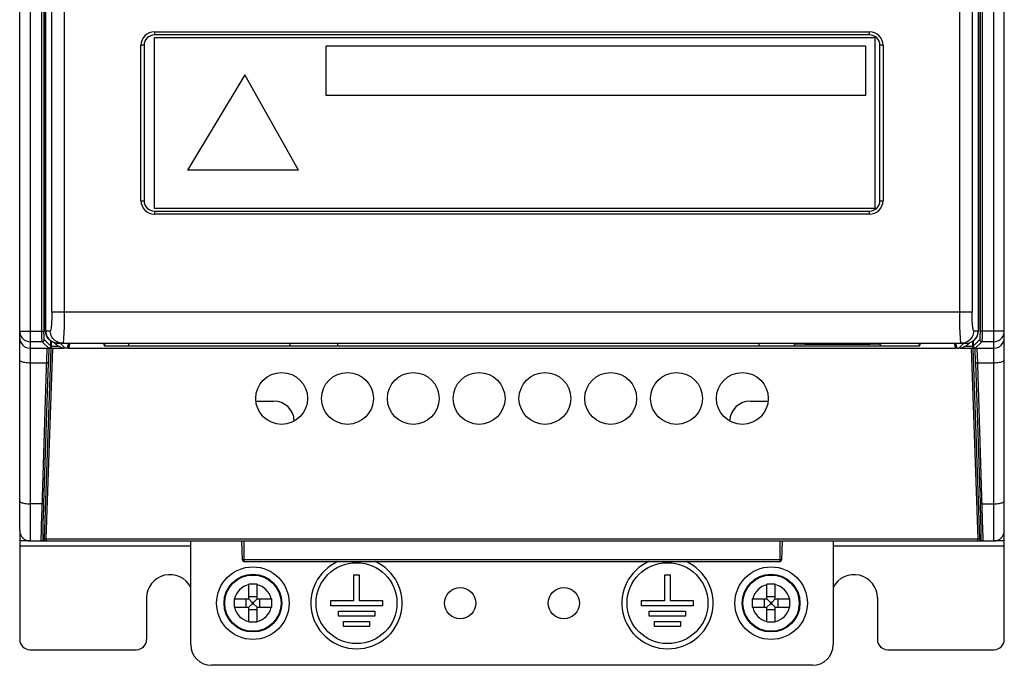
# Model space of a CAD drawing. Header units: millimetres. Extents: x 1231 to 1902, y -156 to 506.
# Tile 19 of 46: x 1409 to 1504, y 68 to 131. Entities that reach past the tile are written whole.
import ezdxf

# ---------------------------------------------------------------- set-up
doc = ezdxf.new("R2010")
doc.units = ezdxf.units.MM
doc.header["$LTSCALE"] = 30.734
doc.layers.get('0').update_dxf_attribs({"linetype": 'CONTINUOUS'})

msp = doc.modelspace()

# ---------------------------------------------------------------- linework, layer by layer
for p, q in [((1410.257, 265.401), (1410.257, 80.401)), ((1503.257, 80.401), (1503.257, 265.401)), ((1409.257, 81.401), (1409.257, 264.401)), ((1504.257, 81.401), (1504.257, 264.401)), ((1411.401, 100.631), (1411.401, 185.178)), ((1411.601, 185.178), (1411.601, 100.528)), ((1502.114, 185.178), (1502.114, 100.631)), ((1411.757, 100.681), (1411.757, 148.173)), ((1411.763, 148.145), (1411.763, 100.681)), ((1501.752, 100.681), (1501.752, 148.145)), ((1501.757, 148.164), (1501.757, 100.681)), ((1412.363, 102.481), (1412.363, 143.96)), ((1413.558, 144.294), (1413.559, 102.481)), ((1499.957, 102.148), (1499.956, 143.96)), ((1501.151, 143.96), (1501.151, 102.481)), ((1422.257, 129.531), (1491.257, 129.531)), ((1422.257, 129.531), (1422.257, 129.231)), ((1491.257, 129.231), (1422.257, 129.231)), ((1491.257, 129.231), (1491.257, 129.531)), ((1422.257, 128.981), (1491.757, 128.981)), ((1422.257, 112.481), (1422.257, 128.981)), ((1491.757, 128.981), (1491.757, 112.481)), ((1421.257, 128.231), (1420.957, 128.231)), ((1420.957, 113.231), (1420.957, 128.231)), ((1421.257, 128.231), (1421.257, 113.231)), ((1438.829, 128.18), (1490.873, 128.18)), ((1438.829, 123.398), (1438.829, 128.18)), ((1490.873, 128.18), (1490.873, 123.398)), ((1492.557, 128.231), (1492.257, 128.231)), ((1492.257, 113.231), (1492.257, 128.231)), ((1492.557, 128.231), (1492.557, 113.231)), ((1430.983, 125.381), (1425.455, 116.176)), ((1436.168, 116.176), (1430.983, 125.381)), ((1490.873, 123.398), (1438.829, 123.398)), ((1436.168, 116.176), (1425.455, 116.176)), ((1420.957, 113.231), (1421.257, 113.231)), ((1492.257, 113.231), (1492.557, 113.231)), ((1491.757, 112.481), (1422.257, 112.481)), ((1422.257, 112.231), (1491.257, 112.231)), ((1422.257, 112.231), (1422.257, 111.931)), ((1491.257, 111.931), (1491.257, 112.231)), ((1491.257, 111.931), (1422.257, 111.931)), ((1501.151, 102.481), (1412.748, 102.481)), ((1409.257, 100.631), (1411.601, 100.631)), ((1411.402, 100.377), (1411.401, 100.631)), ((1411.404, 100.141), (1411.402, 100.377)), ((1412.256, 99.206), (1411.628, 99.831)), ((1411.757, 100.681), (1412.206, 100.681)), ((1501.887, 99.831), (1501.259, 99.202)), ((1501.309, 100.681), (1501.757, 100.681)), ((1501.741, 100.519), (1501.752, 100.681)), ((1501.755, 100.612), (1501.757, 100.681)), ((1504.257, 100.631), (1501.914, 100.631)), ((1502.114, 100.631), (1502.113, 100.377)), ((1411.428, 99.631), (1410.257, 99.631)), ((1410.257, 99.001), (1413.522, 99.001)), ((1411.428, 99.631), (1412.056, 99.003)), ((1412.256, 99.001), (1411.621, 80.594)), ((1411.821, 80.591), (1412.455, 99.001)), ((1411.869, 98.821), (1411.864, 98.604)), ((1412.092, 99.004), (1412.061, 99.001)), ((1412.069, 99.001), (1412.064, 98.762)), ((1412.123, 99.012), (1412.092, 99.004)), ((1412.256, 99.206), (1412.256, 99.71)), ((1412.256, 99.201), (1412.983, 99.201)), ((1412.306, 99.677), (1412.306, 99.001)), ((1412.617, 99.533), (1412.805, 99.345)), ((1412.958, 99.481), (1500.557, 99.481)), ((1413.655, 98.993), (1413.165, 99.481)), ((1413.846, 98.993), (1413.655, 98.993)), ((1413.969, 99.481), (1413.846, 98.993)), ((1413.957, 99.001), (1413.846, 99.001)), ((1413.899, 99.201), (1413.957, 99.201)), ((1414.08, 99.481), (1413.957, 98.992)), ((1413.957, 99.436), (1413.957, 98.992)), ((1413.957, 98.992), (1499.557, 98.992)), ((1417.357, 99.481), (1417.419, 99.236)), ((1417.419, 99.481), (1417.419, 99.236)), ((1417.419, 99.236), (1496.096, 99.236)), ((1417.518, 99.237), (1417.457, 99.481)), ((1417.518, 99.237), (1419.787, 99.237)), ((1419.787, 99.237), (1419.787, 99.481)), ((1435.327, 99.481), (1435.327, 99.237)), ((1435.327, 99.237), (1439.967, 99.237)), ((1439.967, 99.237), (1439.967, 99.481)), ((1480.557, 99.481), (1480.557, 99.237)), ((1480.557, 99.237), (1484.007, 99.237)), ((1484.007, 99.237), (1484.007, 99.35)), ((1485.007, 99.385), (1491.307, 99.385)), ((1492.307, 99.35), (1492.307, 99.237)), ((1492.307, 99.237), (1495.996, 99.237)), ((1496.057, 99.481), (1495.996, 99.237)), ((1496.096, 99.236), (1496.096, 99.481)), ((1496.096, 99.236), (1496.157, 99.481)), ((1499.435, 99.481), (1499.557, 98.992)), ((1499.546, 99.481), (1499.668, 98.993)), ((1499.557, 99.436), (1499.557, 98.992)), ((1499.557, 99.201), (1499.616, 99.201)), ((1499.668, 99.001), (1499.557, 99.001)), ((1499.668, 98.993), (1499.86, 98.993)), ((1500.349, 99.481), (1499.86, 98.993)), ((1500.018, 99.003), (1499.86, 98.993)), ((1499.993, 99.001), (1503.257, 99.001)), ((1500.532, 99.201), (1501.259, 99.201)), ((1500.71, 99.345), (1500.897, 99.532)), ((1501.01, 99.571), (1501.015, 99.572)), ((1501.059, 99.001), (1501.694, 80.591)), ((1501.209, 99.001), (1501.209, 99.677)), ((1501.259, 99.71), (1501.259, 99.202)), ((1501.893, 80.594), (1501.259, 99.001)), ((1501.455, 99.001), (1502.087, 99.631)), ((1503.257, 99.631), (1502.087, 99.631)), ((1411.85, 98.145), (1411.38, 83.602)), ((1411.864, 98.604), (1411.85, 98.145)), ((1412.042, 97.951), (1412.031, 97.619)), ((1412.051, 98.255), (1412.042, 97.951)), ((1412.064, 98.762), (1412.051, 98.255)), ((1501.473, 97.949), (1501.454, 98.612)), ((1501.483, 97.619), (1501.473, 97.949)), ((1502.165, 82.542), (1501.655, 98.467)), ((1411.592, 84.034), (1412.031, 97.619)), ((1501.483, 97.619), (1501.923, 84.033)), ((1503.257, 97.569), (1501.645, 97.569)), ((1432.046, 93.901), (1433.757, 93.901)), ((1479.757, 93.901), (1481.469, 93.901)), ((1411.38, 83.602), (1411.333, 81.924)), ((1501.923, 84.033), (1501.97, 82.471)), ((1502.084, 83.981), (1503.257, 83.981)), ((1411.333, 81.924), (1411.315, 81.168)), ((1411.515, 81.303), (1411.535, 82.136)), ((1501.97, 82.471), (1501.994, 81.549)), ((1502.194, 81.395), (1502.165, 82.542)), ((1409.257, 81.336), (1409.257, 70.901)), ((1411.315, 81.168), (1411.309, 80.798)), ((1411.508, 80.915), (1411.515, 81.303)), ((1504.257, 70.901), (1504.257, 81.336)), ((1410.257, 80.401), (1409.257, 80.401)), ((1425.757, 79.901), (1409.257, 79.901)), ((1410.257, 80.401), (1503.257, 80.401)), ((1411.821, 80.401), (1411.421, 80.401)), ((1411.512, 80.594), (1411.621, 80.594)), ((1411.821, 80.591), (1501.694, 80.591)), ((1411.821, 80.591), (1411.821, 80.401)), ((1425.757, 70.401), (1425.757, 80.401)), ((1430.745, 78.594), (1430.682, 80.401)), ((1430.882, 80.401), (1430.882, 78.594)), ((1482.632, 78.594), (1482.632, 80.401)), ((1482.832, 80.401), (1482.769, 78.594)), ((1487.757, 80.401), (1487.757, 70.401)), ((1504.257, 79.901), (1487.757, 79.901)), ((1501.694, 80.401), (1501.694, 80.591)), ((1501.893, 80.594), (1502.003, 80.594)), ((1504.257, 80.401), (1503.257, 80.401)), ((1430.882, 78.594), (1430.786, 78.594)), ((1482.729, 78.594), (1430.882, 78.594)), ((1482.569, 78.401), (1430.945, 78.401)), ((1482.577, 78.402), (1482.569, 78.401)), ((1482.759, 78.594), (1482.729, 78.594)), ((1441.507, 77.141), (1442.007, 77.141)), ((1441.507, 74.641), (1441.507, 77.141)), ((1442.007, 77.141), (1442.007, 74.641)), ((1471.507, 77.141), (1472.007, 77.141)), ((1471.507, 74.641), (1471.507, 77.141)), ((1472.007, 77.141), (1472.007, 74.641)), ((1431.757, 76.222), (1431.357, 76.22)), ((1431.357, 74.801), (1431.357, 76.221)), ((1432.157, 76.22), (1431.757, 76.222)), ((1432.157, 74.801), (1432.157, 76.22)), ((1481.757, 76.222), (1481.357, 76.22)), ((1481.357, 74.801), (1481.357, 76.221)), ((1482.157, 76.22), (1481.757, 76.222)), ((1482.157, 74.801), (1482.157, 76.22)), ((1421.507, 74.901), (1421.507, 70.901)), ((1429.938, 74.801), (1431.357, 74.801)), ((1429.938, 74.801), (1429.938, 74.001)), ((1431.123, 74.001), (1431.123, 74.801)), ((1431.357, 75.036), (1432.157, 75.036)), ((1431.357, 74.801), (1431.689, 74.47)), ((1431.357, 74.001), (1431.689, 74.333)), ((1431.826, 74.47), (1431.689, 74.47)), ((1431.689, 74.47), (1431.689, 74.333)), ((1431.689, 74.333), (1431.826, 74.333)), ((1432.157, 74.801), (1431.826, 74.47)), ((1431.826, 74.333), (1431.826, 74.47)), ((1432.157, 74.001), (1431.826, 74.333)), ((1432.157, 74.801), (1433.577, 74.801)), ((1432.392, 74.801), (1432.392, 74.001)), ((1433.577, 74.001), (1433.577, 74.801)), ((1439.267, 74.641), (1441.507, 74.641)), ((1439.267, 74.141), (1439.267, 74.641)), ((1444.267, 74.141), (1439.267, 74.141)), ((1442.007, 74.641), (1444.267, 74.641)), ((1444.267, 74.641), (1444.267, 74.141)), ((1469.247, 74.641), (1471.507, 74.641)), ((1469.247, 74.141), (1469.247, 74.641)), ((1474.247, 74.141), (1469.247, 74.141)), ((1472.007, 74.641), (1474.247, 74.641)), ((1474.247, 74.641), (1474.247, 74.141)), ((1479.938, 74.801), (1481.357, 74.801)), ((1479.938, 74.801), (1479.938, 74.001)), ((1481.123, 74.001), (1481.123, 74.801)), ((1481.357, 75.036), (1482.157, 75.036)), ((1481.357, 74.801), (1481.689, 74.47)), ((1481.357, 74.001), (1481.689, 74.333)), ((1481.826, 74.47), (1481.689, 74.47)), ((1481.689, 74.47), (1481.689, 74.333)), ((1481.689, 74.333), (1481.826, 74.333)), ((1482.157, 74.801), (1481.826, 74.47)), ((1481.826, 74.333), (1481.826, 74.47)), ((1482.157, 74.001), (1481.826, 74.333)), ((1482.157, 74.801), (1483.577, 74.801)), ((1482.392, 74.801), (1482.392, 74.001)), ((1483.577, 74.001), (1483.577, 74.801)), ((1492.007, 74.901), (1492.007, 70.901)), ((1429.938, 74.001), (1431.357, 74.001)), ((1431.357, 72.583), (1431.357, 74.001)), ((1432.157, 73.767), (1431.357, 73.767)), ((1432.157, 74.001), (1433.577, 74.001)), ((1432.157, 72.582), (1432.157, 74.001)), ((1440.007, 73.641), (1443.507, 73.641)), ((1440.007, 73.141), (1440.007, 73.641)), ((1443.507, 73.641), (1443.507, 73.141)), ((1470.007, 73.641), (1473.507, 73.641)), ((1470.007, 73.141), (1470.007, 73.641)), ((1473.507, 73.641), (1473.507, 73.141)), ((1479.938, 74.001), (1481.357, 74.001)), ((1481.357, 72.583), (1481.357, 74.001)), ((1482.157, 73.767), (1481.357, 73.767)), ((1482.157, 74.001), (1483.577, 74.001)), ((1482.157, 72.582), (1482.157, 74.001)), ((1431.357, 72.583), (1431.757, 72.581)), ((1431.757, 72.581), (1432.157, 72.583)), ((1443.507, 73.141), (1440.007, 73.141)), ((1440.507, 72.641), (1443.007, 72.641)), ((1440.507, 72.141), (1440.507, 72.641)), ((1443.007, 72.641), (1443.007, 72.141)), ((1473.507, 73.141), (1470.007, 73.141)), ((1470.507, 72.641), (1473.007, 72.641)), ((1470.507, 72.141), (1470.507, 72.641)), ((1473.007, 72.641), (1473.007, 72.141)), ((1481.357, 72.583), (1481.757, 72.581)), ((1481.757, 72.581), (1482.157, 72.583)), ((1443.007, 72.141), (1440.507, 72.141)), ((1473.007, 72.141), (1470.507, 72.141)), ((1410.257, 69.901), (1420.507, 69.901)), ((1493.007, 69.901), (1503.257, 69.901)), ((1485.757, 68.401), (1427.757, 68.401))]:
    msp.add_line(p, q)
for points in [[(1501.914, 185.178), (1501.914, 100.528), (1501.913, 100.428), (1501.912, 100.331), (1501.91, 100.238), (1501.909, 100.153), (1501.906, 100.075), (1501.904, 100.006), (1501.901, 99.947), (1501.898, 99.9), (1501.894, 99.864), (1501.891, 99.841), (1501.887, 99.831)], [(1412.363, 102.481), (1412.362, 102.243), (1412.358, 102.013), (1412.351, 101.791), (1412.342, 101.581), (1412.331, 101.386), (1412.317, 101.21), (1412.302, 101.056), (1412.285, 100.925), (1412.267, 100.821), (1412.247, 100.745), (1412.227, 100.698), (1412.206, 100.681)], [(1412.748, 102.481), (1412.392, 102.481), (1412.363, 102.481)], [(1413.559, 102.481), (1413.558, 102.147), (1413.555, 101.817), (1413.55, 101.494), (1413.543, 101.184), (1413.535, 100.89), (1413.525, 100.615), (1413.513, 100.364), (1413.5, 100.139), (1413.485, 99.944), (1413.47, 99.78), (1413.453, 99.651), (1413.436, 99.557), (1413.419, 99.5), (1413.401, 99.481)], [(1500.113, 99.481), (1500.096, 99.5), (1500.078, 99.557), (1500.061, 99.651), (1500.045, 99.781), (1500.029, 99.945), (1500.015, 100.14), (1500.002, 100.365), (1499.99, 100.617), (1499.98, 100.891), (1499.971, 101.185), (1499.965, 101.495), (1499.96, 101.818), (1499.957, 102.148)], [(1501.309, 100.681), (1501.287, 100.7), (1501.266, 100.748), (1501.247, 100.825), (1501.229, 100.93), (1501.212, 101.061), (1501.197, 101.217), (1501.183, 101.393), (1501.172, 101.588), (1501.163, 101.797), (1501.157, 102.018), (1501.153, 102.246), (1501.151, 102.481)], [(1409.257, 100.631), (1409.266, 100.5), (1409.291, 100.372), (1409.333, 100.248), (1409.391, 100.131), (1409.464, 100.022), (1409.55, 99.924), (1409.649, 99.838), (1409.757, 99.765), (1409.875, 99.707), (1409.998, 99.665), (1410.127, 99.64), (1410.257, 99.631)], [(1411.428, 99.631), (1411.424, 99.644), (1411.421, 99.673), (1411.417, 99.717), (1411.414, 99.776), (1411.411, 99.85), (1411.409, 99.936), (1411.406, 100.033), (1411.404, 100.141)], [(1411.428, 99.631), (1411.467, 99.635), (1411.504, 99.646), (1411.539, 99.665), (1411.569, 99.69), (1411.594, 99.72), (1411.612, 99.755), (1411.624, 99.792), (1411.628, 99.831)], [(1411.628, 99.831), (1411.624, 99.841), (1411.62, 99.864), (1411.617, 99.9), (1411.614, 99.947), (1411.611, 100.006), (1411.608, 100.075), (1411.606, 100.152), (1411.604, 100.238), (1411.603, 100.33), (1411.601, 100.427), (1411.601, 100.528)], [(1412.958, 99.481), (1412.804, 99.491), (1412.651, 99.521), (1412.503, 99.571), (1412.363, 99.639), (1412.232, 99.726), (1412.113, 99.829), (1412.008, 99.947), (1411.92, 100.078), (1411.85, 100.219), (1411.799, 100.369), (1411.768, 100.524), (1411.757, 100.681)], [(1411.763, 100.681), (1411.773, 100.525), (1411.803, 100.373), (1411.851, 100.229), (1411.917, 100.092), (1412, 99.964), (1412.1, 99.846), (1412.216, 99.741), (1412.346, 99.651), (1412.487, 99.579), (1412.638, 99.525), (1412.796, 99.493), (1412.959, 99.481)], [(1413.401, 99.481), (1413.244, 99.492), (1413.093, 99.522), (1412.949, 99.57), (1412.814, 99.636), (1412.686, 99.72), (1412.569, 99.82), (1412.464, 99.937), (1412.374, 100.067), (1412.303, 100.209), (1412.25, 100.36), (1412.217, 100.518), (1412.206, 100.681)], [(1501.309, 100.681), (1501.298, 100.524), (1501.268, 100.372), (1501.22, 100.228), (1501.155, 100.092), (1501.071, 99.964), (1500.972, 99.846), (1500.856, 99.741), (1500.726, 99.651), (1500.584, 99.578), (1500.434, 99.525), (1500.276, 99.493), (1500.113, 99.481)], [(1500.557, 99.481), (1500.713, 99.492), (1500.867, 99.522), (1501.015, 99.572), (1501.156, 99.642), (1501.287, 99.729), (1501.405, 99.832), (1501.509, 99.95), (1501.596, 100.081), (1501.666, 100.222), (1501.716, 100.37), (1501.747, 100.525), (1501.755, 100.612)], [(1501.144, 99.637), (1501.272, 99.72), (1501.389, 99.82), (1501.493, 99.937), (1501.583, 100.067), (1501.655, 100.209), (1501.708, 100.36), (1501.741, 100.519)], [(1501.887, 99.83), (1501.891, 99.792), (1501.903, 99.754), (1501.921, 99.72), (1501.946, 99.69), (1501.976, 99.665), (1502.011, 99.646), (1502.048, 99.635), (1502.087, 99.631)], [(1502.113, 100.377), (1502.11, 100.141), (1502.108, 100.033), (1502.106, 99.936), (1502.103, 99.85), (1502.101, 99.776), (1502.097, 99.717), (1502.094, 99.673), (1502.09, 99.644), (1502.087, 99.631)], [(1503.257, 99.631), (1503.388, 99.64), (1503.516, 99.665), (1503.64, 99.707), (1503.757, 99.765), (1503.866, 99.838), (1503.964, 99.924), (1504.051, 100.022), (1504.123, 100.131), (1504.181, 100.248), (1504.223, 100.372), (1504.249, 100.5), (1504.257, 100.631)], [(1411.868, 99.001), (1411.869, 98.99), (1411.87, 98.956), (1411.87, 98.899), (1411.869, 98.821)], [(1412.056, 99.003), (1412.096, 99.007), (1412.134, 99.019)], [(1412.061, 99.001), (1412.06, 99.002), (1412.059, 99.002), (1412.058, 99.002), (1412.057, 99.003), (1412.056, 99.003), (1412.056, 99.003)], [(1412.224, 99.091), (1412.204, 99.065), (1412.18, 99.043), (1412.152, 99.025), (1412.123, 99.012)], [(1412.134, 99.019), (1412.168, 99.038), (1412.198, 99.062), (1412.222, 99.092)], [(1412.256, 99.201), (1412.254, 99.174), (1412.248, 99.145), (1412.238, 99.118), (1412.224, 99.091)], [(1412.238, 99.118), (1412.24, 99.126), (1412.252, 99.165), (1412.256, 99.206)], [(1413.655, 98.993), (1413.497, 99.003), (1413.344, 99.033), (1413.195, 99.084), (1413.054, 99.154), (1412.923, 99.241), (1412.805, 99.345)], [(1500.71, 99.345), (1500.591, 99.241), (1500.461, 99.154), (1500.32, 99.084), (1500.171, 99.033), (1500.018, 99.003)], [(1501.259, 99.202), (1501.262, 99.169), (1501.27, 99.137), (1501.283, 99.107), (1501.301, 99.081), (1501.322, 99.057), (1501.346, 99.037), (1501.372, 99.022), (1501.399, 99.011), (1501.427, 99.004), (1501.455, 99.001)], [(1501.454, 98.612), (1501.448, 98.892), (1501.446, 99.001)], [(1501.655, 98.467), (1501.648, 98.723), (1501.646, 98.821), (1501.645, 98.899), (1501.645, 98.956), (1501.645, 98.99), (1501.647, 99.001)], [(1410.257, 97.569), (1410.127, 97.572), (1409.998, 97.579), (1409.875, 97.591), (1409.757, 97.607), (1409.649, 97.628), (1409.55, 97.653), (1409.464, 97.681), (1409.391, 97.711), (1409.333, 97.745), (1409.291, 97.78), (1409.266, 97.816), (1409.257, 97.853)], [(1504.257, 97.853), (1504.249, 97.816), (1504.223, 97.78), (1504.181, 97.745), (1504.123, 97.711), (1504.051, 97.681), (1503.964, 97.653), (1503.866, 97.628), (1503.757, 97.607), (1503.64, 97.591), (1503.516, 97.579), (1503.388, 97.572), (1503.257, 97.569)], [(1412.031, 97.619), (1412.027, 97.609), (1412.015, 97.599), (1411.997, 97.59), (1411.973, 97.582), (1411.944, 97.576), (1411.909, 97.572), (1411.871, 97.569), (1410.257, 97.569)], [(1501.645, 97.569), (1501.608, 97.571), (1501.574, 97.575), (1501.544, 97.581), (1501.519, 97.589), (1501.5, 97.598), (1501.488, 97.609), (1501.483, 97.619)], [(1409.257, 84.265), (1409.266, 84.228), (1409.291, 84.192), (1409.333, 84.157), (1409.391, 84.123), (1409.464, 84.092), (1409.55, 84.065), (1409.649, 84.04), (1409.757, 84.019), (1409.875, 84.003), (1409.998, 83.991), (1410.127, 83.984), (1410.257, 83.981)], [(1411.592, 84.031), (1411.587, 84.02), (1411.575, 84.01), (1411.557, 84.001), (1411.532, 83.993), (1411.502, 83.987), (1411.468, 83.983), (1411.43, 83.981), (1410.257, 83.981)], [(1411.535, 82.136), (1411.578, 83.614), (1411.592, 84.034)], [(1502.084, 83.981), (1502.046, 83.983), (1502.012, 83.988), (1501.981, 83.994), (1501.956, 84.002), (1501.938, 84.011), (1501.927, 84.021), (1501.923, 84.031)], [(1503.257, 83.981), (1503.388, 83.984), (1503.516, 83.991), (1503.64, 84.003), (1503.757, 84.019), (1503.866, 84.04), (1503.964, 84.065), (1504.051, 84.092), (1504.123, 84.123), (1504.181, 84.157), (1504.223, 84.192), (1504.249, 84.228), (1504.257, 84.265)], [(1411.309, 80.798), (1411.307, 80.656), (1411.307, 80.545), (1411.307, 80.466), (1411.309, 80.417), (1411.312, 80.401)], [(1411.512, 80.594), (1411.509, 80.615), (1411.507, 80.675), (1411.507, 80.776), (1411.508, 80.915)], [(1501.994, 81.549), (1502.004, 81.091), (1502.007, 80.915), (1502.008, 80.776), (1502.008, 80.675), (1502.006, 80.615), (1502.003, 80.594)], [(1502.207, 80.466), (1502.208, 80.545), (1502.207, 80.656), (1502.206, 80.798), (1502.203, 80.969), (1502.194, 81.395)], [(1411.512, 80.594), (1411.507, 80.556), (1411.495, 80.52), (1411.476, 80.487), (1411.451, 80.458), (1411.421, 80.434), (1411.387, 80.416), (1411.35, 80.405), (1411.312, 80.401)], [(1411.421, 80.401), (1411.46, 80.405), (1411.496, 80.416), (1411.53, 80.434), (1411.56, 80.458), (1411.585, 80.487), (1411.604, 80.52), (1411.616, 80.556), (1411.621, 80.594)], [(1411.821, 80.591), (1411.782, 80.59), (1411.745, 80.589), (1411.71, 80.589), (1411.68, 80.589), (1411.655, 80.59), (1411.637, 80.591), (1411.625, 80.593), (1411.621, 80.594)], [(1501.893, 80.594), (1501.889, 80.593), (1501.878, 80.591), (1501.859, 80.59), (1501.834, 80.589), (1501.804, 80.589), (1501.77, 80.589), (1501.733, 80.59), (1501.694, 80.591)], [(1501.893, 80.594), (1501.898, 80.556), (1501.911, 80.52), (1501.93, 80.486), (1501.955, 80.457), (1501.986, 80.433), (1502.02, 80.415), (1502.056, 80.405), (1502.093, 80.401)], [(1502.203, 80.401), (1502.164, 80.405), (1502.128, 80.416), (1502.094, 80.434), (1502.064, 80.458), (1502.039, 80.487), (1502.02, 80.52), (1502.008, 80.556), (1502.003, 80.594)], [(1502.203, 80.401), (1502.205, 80.417), (1502.207, 80.466)], [(1430.786, 78.594), (1430.756, 78.594), (1430.748, 78.594), (1430.745, 78.594)], [(1430.882, 78.594), (1430.883, 78.557), (1430.886, 78.522), (1430.891, 78.49), (1430.898, 78.461), (1430.906, 78.437), (1430.917, 78.418), (1430.93, 78.406), (1430.945, 78.401)], [(1482.569, 78.401), (1482.585, 78.406), (1482.598, 78.419), (1482.609, 78.439), (1482.618, 78.466), (1482.625, 78.497), (1482.629, 78.53), (1482.632, 78.563), (1482.632, 78.594)], [(1482.769, 78.594), (1482.767, 78.594), (1482.759, 78.594)]]:
    msp.add_lwpolyline(points)
for centre, radius in [((1434.532, 94.151), 2.5), ((1440.882, 94.151), 2.5), ((1447.232, 94.151), 2.5), ((1453.582, 94.151), 2.5), ((1459.932, 94.151), 2.5), ((1466.282, 94.151), 2.5), ((1472.632, 94.151), 2.5), ((1478.982, 94.151), 2.5), ((1431.757, 74.401), 3.5), ((1441.757, 74.401), 3.9), ((1471.757, 74.401), 3.9), ((1481.757, 74.401), 3.5), ((1431.757, 74.401), 2.782), ((1431.757, 74.401), 2.714), ((1481.757, 74.401), 2.782), ((1481.757, 74.401), 2.714), ((1451.757, 74.401), 1.5), ((1461.757, 74.401), 1.5)]:
    msp.add_circle(centre, radius)
for centre, radius, start, end in [((1422.257, 128.231), 1.3, 90, 180), ((1422.257, 128.231), 1, 90, 180), ((1491.257, 128.231), 1.3, 0, 90), ((1491.257, 128.231), 1, 0, 90), ((1422.257, 113.231), 1.3, 180, 270), ((1422.257, 113.231), 1, 180, 270), ((1491.257, 113.231), 1.3, 270, 360), ((1491.257, 113.231), 1, 270, 360), ((1410.257, 100.001), 1, 180, 270), ((1503.257, 100.001), 1, 270, 360), ((1433.757, 91.901), 2, 2.03095, 90), ((1479.757, 91.901), 2, 90, 177.97969), ((1410.257, 81.401), 1, 180, 270), ((1503.257, 81.401), 1, 270, 360), ((1430.945, 78.601), 0.2, 182, 270), ((1441.757, 74.401), 4.4, 114.37684, 65.62622), ((1471.757, 74.401), 4.4, 114.37684, 65.62622), ((1482.569, 78.601), 0.2, 272.31015, 358), ((1423.757, 74.901), 2.25, 27.10094, 180), ((1489.757, 74.901), 2.25, 0, 152.90141), ((1431.757, 74.401), 1.818, 102.71159, 167.28841), ((1431.757, 74.401), 1.818, 12.71159, 77.28841), ((1481.757, 74.401), 1.818, 102.71159, 167.28841), ((1481.757, 74.401), 1.818, 12.71159, 77.28841), ((1431.757, 74.401), 1.818, 192.71159, 257.28841), ((1431.757, 74.401), 1.818, 282.71159, 347.28841), ((1481.757, 74.401), 1.818, 192.71159, 257.28841), ((1481.757, 74.401), 1.818, 282.71159, 347.28841), ((1410.257, 70.901), 1, 180, 270), ((1420.507, 70.901), 1, 270, 360), ((1427.757, 70.401), 2, 180, 270), ((1485.757, 70.401), 2, 270, 360), ((1493.007, 70.901), 1, 180, 270), ((1503.257, 70.901), 1, 270, 360)]:
    msp.add_arc(centre, radius, start, end)
for centre, start_param, end_param in [((1485.007, 99.35), 1.570796, 3.141593), ((1491.307, 99.35), 0, 1.570796)]:
    msp.add_ellipse(centre, major_axis=(1, 0), ratio=0.034921, start_param=start_param, end_param=end_param)

doc.saveas('drawing.dxf')
